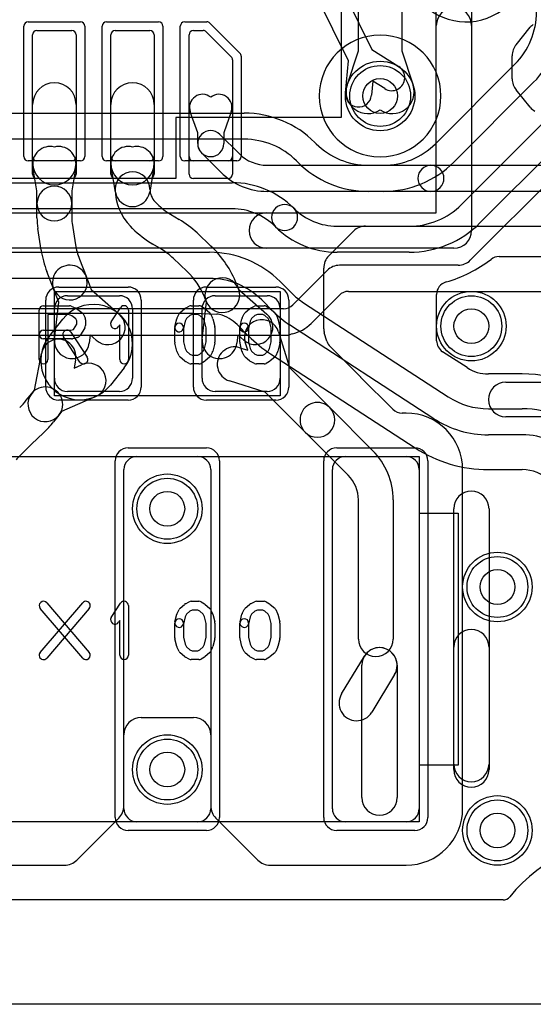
# Model space of a CAD drawing. Extents: x -0.8 to 20.5, y -0.5 to 20.
# Tile 9 of 20: x 11.1 to 14, y 0 to 5.7. Entities that reach past the tile are written whole.
import ezdxf

# ---------------------------------------------------------------- set-up
doc = ezdxf.new("R2010")
doc.units = 0
for name, color, linetype in [('Hole', 1, 'CONTINUOUS'), ('L1', 3, 'CONTINUOUS'), ('L2', 3, 'CONTINUOUS'), ('L3', 3, 'CONTINUOUS'), ('L4', 3, 'CONTINUOUS'), ('MetalMask-A', 176, 'CONTINUOUS'), ('Outline', 7, 'CONTINUOUS'), ('PartsArea-A', 111, 'CONTINUOUS'), ('PartsSilk-A', 221, 'CONTINUOUS'), ('PartsSilk-B', 221, 'CONTINUOUS'), ('Resist-A', 2, 'CONTINUOUS'), ('Resist-B', 2, 'CONTINUOUS'), ('Silk-A', 140, 'CONTINUOUS'), ('Silk-B', 140, 'CONTINUOUS')]:
    doc.layers.add(name, color=color, linetype=linetype)

msp = doc.modelspace()

# ---------------------------------------------------------------- linework, layer by layer
at = {"layer": 'Hole'}
for centre in [(13.125, 5.22375), (13.65, 3.9), (11.9, 2.85), (13.8, 2.4), (11.9, 1.35), (13.8, 1)]:
    msp.add_circle(centre, 0.1, dxfattribs=at)
at = {"layer": 'L1'}
for p, q in [((13, 5.48378), (13, 5.85)), ((13.25, 5.85), (13.25, 5.48378)), ((11.125, 4.775), (11.125, 5.575)), ((11.15, 5.6), (11.35, 5.6)), ((11.375, 5.575), (11.375, 4.775)), ((11.575, 4.775), (11.575, 5.575)), ((11.6, 5.6), (11.8, 5.6)), ((11.825, 5.575), (11.825, 4.775)), ((12.025, 4.775), (12.025, 5.575)), ((12.05, 5.6), (12.1068, 5.6)), ((12.12448, 5.59268), (12.26768, 5.44948)), ((12.93502, 5.28625), (13, 5.48378)), ((13.25, 5.48378), (13.31498, 5.28625)), ((12.275, 5.4318), (12.275, 4.775)), ((11.125, 4.8375), (11.125, 5.175)), ((11.375, 5.175), (11.375, 4.8375)), ((11.575, 4.8375), (11.575, 5.175)), ((11.825, 5.175), (11.825, 4.8375)), ((12.075, 5.01213), (12.03215, 5.13333)), ((12.26785, 5.13333), (12.225, 5.01213)), ((12.075, 4.95), (12.075, 5.01213)), ((12.20303, 5.00303), (12.31465, 4.89142)), ((12.225, 5.01213), (12.225, 4.95)), ((12.20858, 4.78536), (12.09697, 4.89697)), ((11.15, 4.67911), (11.12675, 4.81666)), ((11.37325, 4.81666), (11.35, 4.67911)), ((11.6014, 4.67083), (11.57675, 4.81666)), ((11.82325, 4.81666), (11.7986, 4.67083)), ((12.475, 4.825), (13.4175, 4.825)), ((13.4175, 4.825), (14.33894, 4.825)), ((11.35, 4.75), (11.15, 4.75)), ((11.8, 4.75), (11.6, 4.75)), ((12.25, 4.75), (12.05, 4.75)), ((11.15, 4.6054), (11.15, 4.67911)), ((11.35, 4.67911), (11.35, 4.6054)), ((13.4175, 4.675), (12.475, 4.675)), ((14.33894, 4.675), (13.4175, 4.675)), ((11.15, 4.5233), (11.15, 4.6054)), ((11.35, 4.6054), (11.35, 4.5233)), ((11.82971, 4.61578), (11.84208, 4.6034)), ((11.91926, 4.54316), (11.96877, 4.51349)), ((11.3524, 4.49242), (11.37174, 4.36867)), ((11.70066, 4.46198), (11.68829, 4.47435)), ((13.04141, 4.475), (14.26167, 4.475)), ((11.17413, 4.33779), (11.1548, 4.46154)), ((12.07138, 4.4359), (12.15151, 4.36052)), ((12.82929, 4.30429), (12.9701, 4.4451)), ((11.86594, 4.34195), (11.81643, 4.37162)), ((11.39396, 4.28589), (11.43232, 4.18689)), ((12.01448, 4.21484), (11.93435, 4.29022)), ((11.24584, 4.11463), (11.20748, 4.21363)), ((12.8, 3.88427), (12.8, 4.23358)), ((11.43232, 4.18689), (11.46181, 4.11079)), ((12.29959, 4.14104), (12.30992, 4.11448)), ((11.27533, 4.03853), (11.24584, 4.11463)), ((11.46181, 4.11079), (11.62332, 3.9692)), ((12.30992, 4.11448), (12.31137, 4.11076)), ((12.31137, 4.11076), (12.47307, 3.96941)), ((11.2514, 3.82507), (11.27533, 4.03853)), ((11.325, 4.075), (11.625, 4.075)), ((12.10137, 3.82475), (12.12499, 4.03822)), ((12.12354, 4.04194), (12.1132, 4.06852)), ((12.12499, 4.03822), (12.12354, 4.04194)), ((12.175, 4.075), (12.475, 4.075)), ((11.25, 3.6), (11.25, 4)), ((11.7, 4), (11.7, 3.6)), ((12.1, 3.6), (12.1, 4)), ((12.55, 4), (12.55, 3.6)), ((11.22042, 3.84111), (11.29873, 3.93983)), ((12.53968, 3.86736), (12.60398, 3.66243)), ((12.81865, 3.81335), (12.80344, 3.86182)), ((11.45549, 3.85035), (11.45016, 3.80279)), ((11.49148, 3.8188), (11.45549, 3.85035)), ((12.30541, 3.85033), (12.30015, 3.80275)), ((12.34145, 3.81883), (12.30541, 3.85033)), ((12.36319, 3.76181), (12.34886, 3.80748)), ((11.13529, 3.53268), (11.17571, 3.74362)), ((12.31752, 3.77614), (12.36319, 3.76181)), ((13.01035, 3.60962), (12.83717, 3.78279)), ((11.37213, 3.70598), (11.36312, 3.65898)), ((11.36312, 3.65898), (11.40685, 3.67844)), ((11.65127, 3.66017), (11.57296, 3.56145)), ((12.60398, 3.66243), (12.83473, 3.43168)), ((12.46255, 3.52102), (12.25764, 3.58532)), ((13.19801, 3.42196), (13.01257, 3.60739)), ((11.08852, 3.47373), (11.11953, 3.51282)), ((11.11953, 3.51282), (11.13529, 3.53268)), ((11.625, 3.525), (11.325, 3.525)), ((12.475, 3.525), (12.175, 3.525)), ((12.69331, 3.29026), (12.46255, 3.52102)), ((11.48819, 3.49572), (11.29196, 3.40838)), ((11.29196, 3.40838), (11.27621, 3.38852)), ((12.83473, 3.43168), (13.08284, 3.18358)), ((13.275, 3.4), (13.25102, 3.4)), ((11.27621, 3.38852), (11.24522, 3.34945)), ((11.18796, 3.2869), (11.11785, 3.22043)), ((12.94142, 3.04215), (12.69331, 3.29026)), ((11.1112, 3.21399), (11.05072, 3.15391)), ((11.725, 3.15), (12.075, 3.15)), ((12.925, 3.15), (13.275, 3.15)), ((11.65, 1.125), (11.65, 3.075)), ((12.15, 3.075), (12.15, 1.125)), ((12.85, 1.125), (12.85, 3.075)), ((13.35, 3.075), (13.35, 1.125)), ((13.6, 1.125), (13.6, 3.075)), ((13, 2.1), (13, 2.90073)), ((13.2, 2.90073), (13.2, 2.1)), ((11.75, 1.65), (12.05, 1.65)), ((11.65, 1.14142), (11.65, 1.55)), ((12.15, 1.55), (12.15, 1.14142)), ((11.37929, 0.82929), (11.62071, 1.07071)), ((12.075, 1.05), (11.725, 1.05)), ((12.17929, 1.07071), (12.42071, 0.82929)), ((13.275, 1.05), (12.925, 1.05)), ((10.525, 0.8), (11.30858, 0.8)), ((12.49142, 0.8), (13.275, 0.8)), ((13.83246, 0.6), (1, 0.6))]:
    msp.add_line(p, q, dxfattribs=at)
for centre in [(13.125, 5.22375), (13.65, 3.9), (11.9, 2.85), (13.8, 2.4), (11.9, 1.35), (13.8, 1)]:
    msp.add_circle(centre, 0.2, dxfattribs=at)
for centre, radius, start, end in [((11.15, 5.575), 0.025, 90, 180), ((11.35, 5.575), 0.025, 0, 90), ((11.6, 5.575), 0.025, 90, 180), ((11.8, 5.575), 0.025, 0, 90), ((12.05, 5.575), 0.025, 90, 180), ((12.1068, 5.575), 0.025, 45, 90), ((12.25, 5.4318), 0.025, 0, 45), ((11.25, 5.175), 0.125, 0, 180), ((11.7, 5.175), 0.125, 0, 180), ((13.05376, 5.24719), 0.125, 161.79117, -55.25469), ((13.19624, 5.24719), 0.125, -124.74531, 18.20924), ((12.10286, 5.15833), 0.075, 51.05623, -160.5285), ((12.19714, 5.15833), 0.075, -19.47139, 128.94377), ((12.15, 4.95), 0.075, 45, -135), ((11.22535, 4.83333), 0.1, 75.7289, -170.40584), ((11.27465, 4.83333), 0.1, -9.59608, 104.2711), ((11.67535, 4.83333), 0.1, 75.7289, -170.40584), ((11.72465, 4.83333), 0.1, -9.59608, 104.2711), ((12.15, 4.95), 0.075, 180, 0), ((12.475, 5.05177), 0.22677, -135, -90), ((11.25, 4.8375), 0.125, 180, 0), ((11.7, 4.8375), 0.125, 180, 0), ((13.4175, 4.75), 0.075, 90, -90), ((13.4175, 4.75), 0.075, -90, 90), ((11.15, 4.775), 0.025, 180, -90), ((11.35, 4.775), 0.025, -90, 0), ((11.6, 4.775), 0.025, 180, -90), ((11.7, 4.6875), 0.1, 0, 180), ((11.8, 4.775), 0.025, -90, 0), ((12.05, 4.775), 0.025, 180, -90), ((12.475, 5.05177), 0.37677, -135.00107, -90), ((12.25, 4.775), 0.025, -90, 0), ((11.25, 4.6054), 0.1, 0, 180), ((11.90143, 4.6875), 0.30143, 180, -134.99866), ((11.7, 4.6875), 0.1, -170.40392, -9.59608), ((11.90143, 4.6875), 0.10143, 180, -135), ((11.25, 4.6054), 0.1, 180, 0), ((12.12492, 4.88624), 0.4, -135, -120.94066), ((11.55, 4.5233), 0.4, 180, -171.11793), ((11.55, 4.5233), 0.2, 180, -171.11793), ((11.66028, 3.99887), 0.6, 46.75117, 59.05983), ((13.04141, 4.37499), 0.10001, 90, 133.97914), ((12.12492, 4.88624), 0.6, -135, -120.94066), ((13.02402, 4.39301), 0.07497, 133.97861, 135.98897), ((11.76694, 4.43042), 0.4, -171.11924, -158.81862), ((11.74042, 3.92348), 0.6, 21.25985, 46.7521), ((11.76694, 4.43042), 0.6, -171.11902, -158.81872), ((11.66028, 3.99887), 0.4, 46.75049, 59.05933), ((12.9, 4.23358), 0.1, 135, 180), ((11.33908, 4.15076), 0.1, 21.18108, -158.81858), ((11.74042, 3.92348), 0.4, 21.25985, 46.75252), ((11.33908, 4.15076), 0.1, -158.81892, 21.18009), ((12.21673, 4.07821), 0.1, 21.26623, -158.73568), ((12.21673, 4.07821), 0.1, -158.73377, 21.26403), ((11.325, 4), 0.075, 90, 180), ((11.475, 3.8), 0.225, -38.42397, 141.57666), ((11.625, 4), 0.075, 0, 90), ((12.175, 4), 0.075, 90, 180), ((12.475, 4), 0.075, 0, 90), ((11.5574, 3.894), 0.1, -131.23767, 48.76092), ((12.40726, 3.89412), 0.1, -131.15628, 48.84245), ((12.44427, 3.83742), 0.1, 17.42204, -162.57885), ((12.87497, 3.88427), 0.07497, 180, -162.57531), ((11.39669, 3.70128), 0.225, 141.57603, -38.42334), ((11.27392, 3.7248), 0.1, -10.84809, 169.15209), ((11.35078, 3.81393), 0.1, 173.60413, -6.39598), ((12.20076, 3.81375), 0.1, 173.68448, -6.31402), ((12.89018, 3.8358), 0.07497, -162.57531, -135), ((12.28758, 3.68073), 0.1, 72.57796, -107.42115), ((11.44752, 3.58708), 0.1, -66.00319, 113.99458), ((11.325, 3.6), 0.075, 180, -90), ((11.625, 3.6), 0.075, -90, 0), ((12.175, 3.6), 0.075, 180, -90), ((12.475, 3.6), 0.075, -90, 0), ((13.06336, 3.66263), 0.07497, -135, -134.44878), ((12.76269, 3.36228), 0.35002, 44.54511, 44.8449), ((13.06558, 3.6604), 0.07497, -135.45395, -135), ((11.19787, 3.45067), 0.1, 141.57374, -38.42652), ((11.19787, 3.45067), 0.1, -38.42626, 141.57698), ((10.77514, 3.72231), 0.4, -46.52555, -38.42224), ((12.76402, 3.36097), 0.1, 45, -134.99884), ((12.76402, 3.36097), 0.1, -135, 44.99935), ((13.25102, 3.47497), 0.07497, -135, -90), ((13.275, 3.075), 0.325, 0, 90), ((10.77514, 3.72231), 0.6, -46.52554, -38.42143), ((11.39306, 2.93016), 0.4, 133.47404, 134.80047), ((12.8, 2.90073), 0.4, 0, 45.00135), ((11.33252, 2.87003), 0.4, 134.78932, 139.17265), ((11.725, 3.075), 0.075, 90, 180), ((12.075, 3.075), 0.075, 0, 90), ((12.925, 3.075), 0.075, 90, 180), ((13.275, 3.075), 0.075, 0, 90), ((12.8, 2.90073), 0.2, 0, 45), ((13.1, 2.1), 0.1, 180, 0), ((11.75, 1.55), 0.1, 90, 180), ((12.05, 1.55), 0.1, 0, 90), ((11.55, 1.14142), 0.1, -45, 0), ((12.25, 1.14142), 0.1, 180, -135), ((11.725, 1.125), 0.075, 180, -90), ((12.075, 1.125), 0.075, -90, 0), ((12.925, 1.125), 0.075, 180, -90), ((13.275, 1.125), 0.325, -90, 0), ((13.275, 1.125), 0.075, -90, 0), ((14.625, 0), 0.975, 39.35668, 140.64332), ((11.30858, 0.9), 0.1, -90, -45), ((12.49142, 0.9), 0.1, -135, -90), ((13.83246, 0.65), 0.05, -90, -39.35955)]:
    msp.add_arc(centre, radius, start, end, dxfattribs=at)
at = {"layer": 'L2'}
msp.add_line((13.83246, 0.6), (1, 0.6), dxfattribs=at)
for centre in [(13.65, 3.9), (11.9, 2.85), (13.8, 2.4), (11.9, 1.35), (13.8, 1)]:
    msp.add_circle(centre, 0.2, dxfattribs=at)
for centre, radius, start, end in [((13.61999, 5.99999), 0.35004, 144.25796, 44.1458), ((13.125, 5.22375), 0.35004, 90, -90), ((13.125, 5.22375), 0.35004, -90, 90), ((14.625, 0), 0.975, 39.35668, 140.64332), ((13.83246, 0.65), 0.05, -90, -39.35955)]:
    msp.add_arc(centre, radius, start, end, dxfattribs=at)
at = {"layer": 'L3'}
for p, q in [((14.30375, 4.93917), (13.64387, 4.27929)), ((13.57316, 4.25), (12.89142, 4.25)), ((12.82071, 4.22071), (12.62196, 4.02196)), ((12.72806, 3.91586), (12.8902, 4.078)), ((12.94321, 4.09996), (14.40154, 4.09996)), ((12.56895, 4), (10.72508, 4)), ((10.42411, 3.84882), (12.6, 3.84882)), ((13.83246, 0.6), (1, 0.6))]:
    msp.add_line(p, q, dxfattribs=at)
for centre in [(13.65, 3.9), (11.9, 2.85), (13.8, 2.4), (11.9, 1.35), (13.8, 1)]:
    msp.add_circle(centre, 0.2, dxfattribs=at)
for centre, radius, start, end in [((13.61999, 5.99999), 0.35004, 144.25796, 44.1458), ((13.125, 5.22375), 0.35004, 90, -90), ((13.125, 5.22375), 0.35004, -90, 90), ((12.89142, 4.15), 0.1, 90, 135), ((13.57316, 4.35), 0.1, -90, -45), ((12.94321, 4.02499), 0.07497, 90, 135), ((12.56895, 4.07497), 0.07497, -90, -45), ((12.56896, 4.07497), 0.22501, -77.39358, -45.0018), ((12.63443, 3.78222), 0.07497, 102.60507, 117.33747), ((14.625, 0), 0.975, 39.35668, 140.64332), ((13.83246, 0.65), 0.05, -90, -39.35955)]:
    msp.add_arc(centre, radius, start, end, dxfattribs=at)
at = {"layer": 'L4'}
for p, q in [((12.7775, 6.10048), (13.07711, 5.49112)), ((12.9425, 5.42496), (12.6429, 6.0343)), ((13.07711, 5.49112), (13.23224, 5.39256)), ((12.92583, 5.24189), (12.9425, 5.42496)), ((13.44341, 4.94948), (13.90052, 5.40658)), ((13.08264, 5.3099), (13.07521, 5.22829)), ((13.1518, 5.26596), (13.08264, 5.3099)), ((14.00659, 5.30051), (13.54948, 4.84342)), ((13.59342, 4.59948), (14.25052, 5.25659)), ((9.1042, 5.125), (12.34289, 5.125)), ((14.35658, 5.15052), (13.69949, 4.49341)), ((12.34289, 4.975), (9.1042, 4.975)), ((12.74948, 4.95658), (12.75658, 4.94948)), ((12.65051, 4.84341), (12.64341, 4.85052)), ((13.05711, 4.825), (13.14289, 4.825)), ((9.68207, 4.725), (12.27323, 4.725)), ((13.14289, 4.675), (13.05711, 4.675)), ((12.27323, 4.575), (9.68207, 4.575)), ((12.87677, 4.475), (13.29289, 4.475)), ((10.25711, 4.325), (12.14289, 4.325)), ((13.29289, 4.325), (12.87677, 4.325)), ((13.80949, 4.3), (14.60856, 4.29999)), ((12.14289, 4.175), (10.25711, 4.175)), ((12.54948, 4.15658), (12.61594, 4.09012)), ((13.45, 3.81618), (13.45, 4.08232)), ((12.50987, 3.98405), (12.44341, 4.05052)), ((12.68484, 4.0343), (13.5166, 3.49366)), ((10.2571, 3.975), (12.04868, 3.975)), ((12.05156, 3.97494), (12.18461, 3.96982)), ((12.302, 3.90909), (12.36802, 3.84306)), ((13.43485, 3.36789), (12.60309, 3.90853)), ((12.4941, 3.74084), (13.32586, 3.2002)), ((13.6256, 3.66135), (13.48411, 3.75332)), ((13.94289, 3.625), (13.74822, 3.625)), ((13.74822, 3.425), (13.94289, 3.425)), ((13.94289, 3.275), (13.74822, 3.275)), ((13.74822, 3.075), (13.94289, 3.075)), ((13.83249, 0.60004), (1.00004, 0.60004))]:
    msp.add_line(p, q, dxfattribs=at)
for centre in [(13.125, 5.22375), (13.65, 3.9), (11.9, 2.85), (13.8, 2.4), (11.9, 1.35), (13.8, 1)]:
    msp.add_circle(centre, 0.2, dxfattribs=at)
for centre, radius, start, end in [((13.6, 5.7071), 0.425, -45, 0.00135), ((13.6, 5.7071), 0.575, -45, 0.001), ((13.19202, 5.32926), 0.075, -122.43135, 57.57128), ((13.00052, 5.23509), 0.075, 174.79796, -5.20329), ((12.34289, 4.55), 0.575, 44.99929, 90), ((12.34289, 4.55), 0.425, 45, 90), ((13.0571, 5.25), 0.425, -135, -89.99865), ((13.14289, 5.25), 0.425, -90, -45), ((13.0571, 5.25), 0.575, -135, -89.999), ((13.14289, 5.25), 0.575, -90, -44.99929), ((12.27324, 4.22324), 0.50176, 45, 90.00114), ((12.575, 4.525), 0.075, 45, -135.00095), ((13.2929, 4.9), 0.425, -90.00135, -45), ((12.27324, 4.22324), 0.35176, 45, 90.00163), ((12.57501, 4.52501), 0.075, -135, 45), ((12.87677, 4.82676), 0.35176, -135.00115, -90), ((13.2929, 4.9), 0.575, -90.001, -45), ((12.87677, 4.82676), 0.50176, -135.00081, -90), ((12.14289, 3.75), 0.575, 44.99929, 90), ((13.29291, 4.90001), 0.77501, -74.15626, -52.64556), ((13.80949, 4.22503), 0.07497, 90, 128.18598), ((12.14289, 3.75), 0.425, 45, 90), ((13.52497, 4.08232), 0.07497, 105.84566, 180), ((12.91646, 4.39064), 0.425, -135, -123.02375), ((12.04868, 3.90003), 0.07497, 87.79828, 90), ((12.18173, 3.89491), 0.07497, 75.0036, 87.79828), ((12.14289, 3.75), 0.225, 44.9964, 74.99838), ((12.91646, 4.39064), 0.575, -135, -123.02374), ((12.31544, 3.78962), 0.07497, 45, 45.46475), ((12.91646, 4.39064), 0.775, -135, -123.02325), ((13.52497, 3.81618), 0.07497, 180, -123.02451), ((13.74822, 3.85), 0.225, -123.02333, -90), ((13.94289, 2.85), 0.775, 44.99895, 90), ((13.74822, 3.85), 0.425, -123.02358, -90), ((13.94289, 2.85), 0.575, 44.99929, 90), ((13.74822, 3.85), 0.575, -123.02374, -90), ((13.94289, 2.85), 0.425, 45, 90), ((13.74822, 3.85), 0.775, -123.02325, -90), ((13.94289, 2.85), 0.225, 45, 90), ((14.625, 0), 0.975, 39.35961, 140.64039), ((13.83249, 0.65004), 0.05, -90, -39.35955)]:
    msp.add_arc(centre, radius, start, end, dxfattribs=at)
at = {"layer": 'MetalMask-A'}
for p, q in [((11.125, 4.875), (11.125, 5.575)), ((11.15, 5.6), (11.35, 5.6)), ((11.375, 5.575), (11.375, 4.875)), ((11.575, 4.875), (11.575, 5.575)), ((11.6, 5.6), (11.8, 5.6)), ((11.825, 5.575), (11.825, 4.875)), ((12.025, 4.875), (12.025, 5.575)), ((12.05, 5.6), (12.1068, 5.6)), ((12.12448, 5.59268), (12.26768, 5.44948)), ((12.275, 5.4318), (12.275, 4.875)), ((11.35, 4.85), (11.15, 4.85)), ((11.8, 4.85), (11.6, 4.85)), ((12.25, 4.85), (12.05, 4.85)), ((11.325, 4.075), (11.625, 4.075)), ((12.175, 4.075), (12.475, 4.075)), ((11.25, 3.6), (11.25, 4)), ((11.7, 4), (11.7, 3.6)), ((12.1, 3.6), (12.1, 4)), ((12.55, 4), (12.55, 3.6)), ((11.625, 3.525), (11.325, 3.525)), ((12.475, 3.525), (12.175, 3.525)), ((11.725, 3.15), (12.075, 3.15)), ((12.925, 3.15), (13.275, 3.15)), ((11.65, 1.125), (11.65, 3.075)), ((12.15, 3.075), (12.15, 1.125)), ((12.85, 1.125), (12.85, 3.075)), ((13.35, 3.075), (13.35, 1.125)), ((12.075, 1.05), (11.725, 1.05)), ((13.275, 1.05), (12.925, 1.05))]:
    msp.add_line(p, q, dxfattribs=at)
for centre, radius, start, end in [((11.15, 5.575), 0.025, 90, 180), ((11.35, 5.575), 0.025, 0, 90), ((11.6, 5.575), 0.025, 90, 180), ((11.8, 5.575), 0.025, 0, 90), ((12.05, 5.575), 0.025, 90, 180), ((12.1068, 5.575), 0.025, 45, 90), ((12.25, 5.4318), 0.025, 0, 45), ((11.15, 4.875), 0.025, 180, -90), ((11.35, 4.875), 0.025, -90, 0), ((11.6, 4.875), 0.025, 180, -90), ((11.8, 4.875), 0.025, -90, 0), ((12.05, 4.875), 0.025, 180, -90), ((12.25, 4.875), 0.025, -90, 0), ((11.325, 4), 0.075, 90, 180), ((11.625, 4), 0.075, 0, 90), ((12.175, 4), 0.075, 90, 180), ((12.475, 4), 0.075, 0, 90), ((11.325, 3.6), 0.075, 180, -90), ((11.625, 3.6), 0.075, -90, 0), ((12.175, 3.6), 0.075, 180, -90), ((12.475, 3.6), 0.075, -90, 0), ((11.725, 3.075), 0.075, 90, 180), ((12.075, 3.075), 0.075, 0, 90), ((12.925, 3.075), 0.075, 90, 180), ((13.275, 3.075), 0.075, 0, 90), ((11.725, 1.125), 0.075, 180, -90), ((12.075, 1.125), 0.075, -90, 0), ((12.925, 1.125), 0.075, 180, -90), ((13.275, 1.125), 0.075, -90, 0)]:
    msp.add_arc(centre, radius, start, end, dxfattribs=at)
at = {"layer": 'Outline'}
msp.add_line((14.25, 0), (1, 0), dxfattribs=at)
at = {"layer": 'PartsArea-A'}
for p, q in [((12.9, 6.05), (12.9, 5.1)), ((12.9, 5.1), (11.95, 5.1)), ((11.95, 5.1), (11.95, 4.75)), ((11.95, 4.75), (9.65, 4.75)), ((11.25, 4.1), (12.55, 4.1)), ((11.25, 3.5), (11.25, 4.1)), ((12.55, 4.1), (12.55, 3.5)), ((12.55, 3.5), (11.25, 3.5)), ((10.45, 3.15), (13.35, 3.15)), ((13.35, 3.15), (13.35, 2.825)), ((13.35, 2.825), (13.575, 2.825)), ((13.575, 2.825), (13.575, 1.375)), ((13.575, 1.375), (13.35, 1.375)), ((13.35, 1.375), (13.35, 1.05)), ((13.35, 1.05), (10.45, 1.05))]:
    msp.add_line(p, q, dxfattribs=at)
at = {"layer": 'PartsSilk-A'}
for p, q in [((13.6516, 9.95), (13.6516, 4.45)), ((13.4484, 4.5516), (13.4484, 9.8484)), ((8.1516, 4.5516), (13.4484, 4.5516)), ((13.55, 4.3484), (8.05, 4.3484)), ((11.1625, 3.70741), (11.1625, 3.99259)), ((11.1875, 4.01759), (11.3375, 4.01759)), ((11.3322, 3.96759), (11.2125, 3.96759)), ((11.2125, 3.96759), (11.2125, 3.70741)), ((11.34993, 3.95971), (11.3322, 3.96759)), ((11.34765, 4.01544), (11.37265, 4.00433)), ((11.3772, 4.0017), (11.40776, 3.97948)), ((11.41542, 3.97044), (11.42653, 3.94822)), ((11.57763, 3.9247), (11.63041, 4.00618)), ((11.67639, 3.99259), (11.67639, 3.70741)), ((11.95681, 3.94822), (11.96792, 3.97044)), ((11.97367, 3.97795), (11.99867, 4.00017)), ((12.0041, 4.00384), (12.02632, 4.01495)), ((12.0434, 3.96759), (12.02942, 3.9606)), ((12.0375, 4.01759), (12.08194, 4.01759)), ((12.0753, 3.96759), (12.0434, 3.96759)), ((12.08673, 3.96106), (12.0753, 3.96759)), ((12.09434, 4.0143), (12.11379, 4.00319)), ((12.118, 4.00017), (12.143, 3.97795)), ((12.14875, 3.97044), (12.15986, 3.94822)), ((12.33181, 3.94822), (12.34292, 3.97044)), ((12.34867, 3.97795), (12.37367, 4.00017)), ((12.3791, 4.00384), (12.40132, 4.01495)), ((12.4184, 3.96759), (12.40442, 3.9606)), ((12.4125, 4.01759), (12.45694, 4.01759)), ((12.4503, 3.96759), (12.4184, 3.96759)), ((12.46173, 3.96106), (12.4503, 3.96759)), ((12.46934, 4.0143), (12.48879, 4.00319)), ((12.493, 4.00017), (12.518, 3.97795)), ((12.52375, 3.97044), (12.53486, 3.94822)), ((11.37343, 3.94263), (11.34993, 3.95971)), ((11.36042, 3.88087), (11.37917, 3.91087)), ((11.37917, 3.93114), (11.37343, 3.94263)), ((11.37917, 3.91087), (11.37917, 3.93114)), ((11.42917, 3.93704), (11.42917, 3.9037)), ((11.62639, 3.90801), (11.61959, 3.89752)), ((11.62639, 3.70741), (11.62639, 3.90801)), ((11.94381, 3.89865), (11.95492, 3.9431)), ((12.00276, 3.92831), (11.99231, 3.88653)), ((12.01049, 3.94377), (12.00276, 3.92831)), ((12.02942, 3.9606), (12.01049, 3.94377)), ((12.10618, 3.94377), (12.08673, 3.96106)), ((12.11391, 3.92831), (12.10618, 3.94377)), ((12.12361, 3.88951), (12.11391, 3.92831)), ((12.16175, 3.9431), (12.17286, 3.89865)), ((12.31881, 3.89865), (12.32992, 3.9431)), ((12.37776, 3.92831), (12.36731, 3.88653)), ((12.38549, 3.94377), (12.37776, 3.92831)), ((12.40442, 3.9606), (12.38549, 3.94377)), ((12.48118, 3.94377), (12.46173, 3.96106)), ((12.48891, 3.92831), (12.48118, 3.94377)), ((12.49861, 3.88951), (12.48891, 3.92831)), ((12.53675, 3.9431), (12.54786, 3.89865)), ((11.1875, 3.87685), (11.34533, 3.87685)), ((11.34453, 3.86553), (11.43898, 3.72109)), ((11.34533, 3.87685), (11.36042, 3.88087)), ((11.42537, 3.89045), (11.39759, 3.84601)), ((11.94306, 3.80741), (11.94306, 3.89259)), ((11.99306, 3.89259), (11.99306, 3.81049)), ((12.12361, 3.81049), (12.12361, 3.88951)), ((12.17361, 3.89259), (12.17361, 3.80741)), ((12.31806, 3.80741), (12.31806, 3.89259)), ((12.36806, 3.89259), (12.36806, 3.81049)), ((12.49861, 3.81049), (12.49861, 3.88951)), ((12.54861, 3.89259), (12.54861, 3.80741)), ((11.34861, 3.82685), (11.1875, 3.82685)), ((11.39714, 3.69373), (11.30269, 3.83817)), ((11.38283, 3.8351), (11.35505, 3.82769)), ((11.95492, 3.7569), (11.94381, 3.80135)), ((11.99306, 3.81049), (12.00276, 3.77169)), ((12.11391, 3.77169), (12.12361, 3.81049)), ((12.17286, 3.80135), (12.16175, 3.7569)), ((12.32992, 3.7569), (12.31881, 3.80135)), ((12.36806, 3.81049), (12.37776, 3.77169)), ((12.48891, 3.77169), (12.49861, 3.81049)), ((12.54786, 3.80135), (12.53675, 3.7569)), ((11.96792, 3.72956), (11.95681, 3.75178)), ((12.00276, 3.77169), (12.01049, 3.75623)), ((12.01049, 3.75623), (12.02942, 3.7394)), ((12.02942, 3.7394), (12.0434, 3.73241)), ((12.0753, 3.73241), (12.08673, 3.73894)), ((12.08673, 3.73894), (12.10618, 3.75623)), ((12.10618, 3.75623), (12.11391, 3.77169)), ((12.15986, 3.75178), (12.14875, 3.72956)), ((12.34292, 3.72956), (12.33181, 3.75178)), ((12.37776, 3.77169), (12.38549, 3.75623)), ((12.38549, 3.75623), (12.40442, 3.7394)), ((12.40442, 3.7394), (12.4184, 3.73241)), ((12.4503, 3.73241), (12.46173, 3.73894)), ((12.46173, 3.73894), (12.48118, 3.75623)), ((12.48118, 3.75623), (12.48891, 3.77169)), ((12.53486, 3.75178), (12.52375, 3.72956)), ((11.99867, 3.69983), (11.97367, 3.72205)), ((12.02632, 3.68505), (12.0041, 3.69616)), ((12.08194, 3.68241), (12.0375, 3.68241)), ((12.0434, 3.73241), (12.0753, 3.73241)), ((12.11379, 3.69681), (12.09434, 3.6857)), ((12.143, 3.72205), (12.118, 3.69983)), ((12.37367, 3.69983), (12.34867, 3.72205)), ((12.40132, 3.68505), (12.3791, 3.69616)), ((12.45694, 3.68241), (12.4125, 3.68241)), ((12.4184, 3.73241), (12.4503, 3.73241)), ((12.48879, 3.69681), (12.46934, 3.6857)), ((12.518, 3.72205), (12.493, 3.69983)), ((13.5484, 1.35), (13.5484, 2.85)), ((13.7516, 2.85), (13.7516, 1.35)), ((11.16852, 2.02368), (11.41296, 2.30886)), ((11.41296, 1.99114), (11.16852, 2.27632)), ((11.20648, 2.30886), (11.45092, 2.02368)), ((11.45092, 2.27632), (11.20648, 1.99114)), ((11.57763, 2.2247), (11.63041, 2.30618)), ((11.67639, 2.29259), (11.67639, 2.00741)), ((11.95681, 2.24822), (11.96792, 2.27044)), ((11.97367, 2.27795), (11.99867, 2.30017)), ((12.0041, 2.30384), (12.02632, 2.31495)), ((12.0434, 2.26759), (12.02942, 2.2606)), ((12.0375, 2.31759), (12.08194, 2.31759)), ((12.0753, 2.26759), (12.0434, 2.26759)), ((12.08673, 2.26106), (12.0753, 2.26759)), ((12.09434, 2.3143), (12.11379, 2.30319)), ((12.118, 2.30017), (12.143, 2.27795)), ((12.14875, 2.27044), (12.15986, 2.24822)), ((12.33181, 2.24822), (12.34292, 2.27044)), ((12.34867, 2.27795), (12.37367, 2.30017)), ((12.3791, 2.30384), (12.40132, 2.31495)), ((12.4184, 2.26759), (12.40442, 2.2606)), ((12.4125, 2.31759), (12.45694, 2.31759)), ((12.4503, 2.26759), (12.4184, 2.26759)), ((12.46173, 2.26106), (12.4503, 2.26759)), ((12.46934, 2.3143), (12.48879, 2.30319)), ((12.493, 2.30017), (12.518, 2.27795)), ((12.52375, 2.27044), (12.53486, 2.24822)), ((11.94381, 2.19865), (11.95492, 2.2431)), ((12.00276, 2.22831), (11.99231, 2.18653)), ((12.01049, 2.24377), (12.00276, 2.22831)), ((12.02942, 2.2606), (12.01049, 2.24377)), ((12.10618, 2.24377), (12.08673, 2.26106)), ((12.11391, 2.22831), (12.10618, 2.24377)), ((12.12361, 2.18951), (12.11391, 2.22831)), ((12.16175, 2.2431), (12.17286, 2.19865)), ((12.31881, 2.19865), (12.32992, 2.2431)), ((12.37776, 2.22831), (12.36731, 2.18653)), ((12.38549, 2.24377), (12.37776, 2.22831)), ((12.40442, 2.2606), (12.38549, 2.24377)), ((12.48118, 2.24377), (12.46173, 2.26106)), ((12.48891, 2.22831), (12.48118, 2.24377)), ((12.49861, 2.18951), (12.48891, 2.22831)), ((12.53675, 2.2431), (12.54786, 2.19865)), ((11.62639, 2.20801), (11.61959, 2.19752)), ((11.62639, 2.00741), (11.62639, 2.20801)), ((11.94306, 2.10741), (11.94306, 2.19259)), ((11.99306, 2.19259), (11.99306, 2.11049)), ((12.12361, 2.11049), (12.12361, 2.18951)), ((12.17361, 2.19259), (12.17361, 2.10741)), ((12.31806, 2.10741), (12.31806, 2.19259)), ((12.36806, 2.19259), (12.36806, 2.11049)), ((12.49861, 2.11049), (12.49861, 2.18951)), ((12.54861, 2.19259), (12.54861, 2.10741)), ((11.95492, 2.0569), (11.94381, 2.10135)), ((11.99306, 2.11049), (12.00276, 2.07169)), ((12.11391, 2.07169), (12.12361, 2.11049)), ((12.17286, 2.10135), (12.16175, 2.0569)), ((12.32992, 2.0569), (12.31881, 2.10135)), ((12.36806, 2.11049), (12.37776, 2.07169)), ((12.48891, 2.07169), (12.49861, 2.11049)), ((12.54786, 2.10135), (12.53675, 2.0569)), ((11.96792, 2.02956), (11.95681, 2.05178)), ((12.00276, 2.07169), (12.01049, 2.05623)), ((12.01049, 2.05623), (12.02942, 2.0394)), ((12.02942, 2.0394), (12.0434, 2.03241)), ((12.0753, 2.03241), (12.08673, 2.03894)), ((12.08673, 2.03894), (12.10618, 2.05623)), ((12.10618, 2.05623), (12.11391, 2.07169)), ((12.15986, 2.05178), (12.14875, 2.02956)), ((12.34292, 2.02956), (12.33181, 2.05178)), ((12.37776, 2.07169), (12.38549, 2.05623)), ((12.38549, 2.05623), (12.40442, 2.0394)), ((12.40442, 2.0394), (12.4184, 2.03241)), ((12.4503, 2.03241), (12.46173, 2.03894)), ((12.46173, 2.03894), (12.48118, 2.05623)), ((12.48118, 2.05623), (12.48891, 2.07169)), ((12.53486, 2.05178), (12.52375, 2.02956)), ((11.99867, 1.99983), (11.97367, 2.02205)), ((12.02632, 1.98505), (12.0041, 1.99616)), ((12.08194, 1.98241), (12.0375, 1.98241)), ((12.0434, 2.03241), (12.0753, 2.03241)), ((12.11379, 1.99681), (12.09434, 1.9857)), ((12.143, 2.02205), (12.118, 1.99983)), ((12.37367, 1.99983), (12.34867, 2.02205)), ((12.40132, 1.98505), (12.3791, 1.99616)), ((12.45694, 1.98241), (12.4125, 1.98241)), ((12.4184, 2.03241), (12.4503, 2.03241)), ((12.48879, 1.99681), (12.46934, 1.9857)), ((12.518, 2.02205), (12.493, 1.99983)), ((12.90298, 1.78487), (13.03439, 2.00222)), ((13.01973, 1.18892), (13.01973, 1.94965)), ((13.22293, 1.94965), (13.22293, 1.18892)), ((13.20827, 1.89708), (13.07686, 1.67973))]:
    msp.add_line(p, q, dxfattribs=at)
for centre, radius, start, end in [((13.55, 4.45), 0.1016, -90, 0), ((11.1875, 3.99259), 0.025, 90, 180), ((11.3375, 3.99259), 0.025, 66.04914, 90), ((11.3625, 3.98148), 0.025, 53.98274, 66.03964), ((11.39306, 3.95926), 0.025, 26.56505, 53.97932), ((11.65139, 3.99259), 0.025, 0, 147.06619), ((11.99028, 3.95926), 0.025, 131.62783, 153.43495), ((12.01528, 3.98148), 0.025, 116.56505, 131.62783), ((12.0375, 3.99259), 0.025, 90, 116.56505), ((12.08194, 3.99259), 0.025, 60.26649, 90), ((12.10139, 3.98148), 0.025, 48.37217, 60.26649), ((12.12639, 3.95926), 0.025, 26.56505, 48.37217), ((12.36528, 3.95926), 0.025, 131.62783, 153.43495), ((12.39028, 3.98148), 0.025, 116.56505, 131.62783), ((12.4125, 3.99259), 0.025, 90, 116.56505), ((12.45694, 3.99259), 0.025, 60.26649, 90), ((12.47639, 3.98148), 0.025, 48.37217, 60.26649), ((12.50139, 3.95926), 0.025, 26.56505, 48.37217), ((11.40417, 3.93704), 0.025, 0, 26.56505), ((11.59861, 3.91111), 0.025, 147.06646, -32.93381), ((11.96806, 3.89259), 0.025, 0, 180), ((11.97917, 3.93704), 0.025, 153.43495, 165.96932), ((12.1375, 3.93704), 0.025, 14.03068, 26.56505), ((12.34306, 3.89259), 0.025, 0, 180), ((12.35417, 3.93704), 0.025, 153.43495, 165.96932), ((12.5125, 3.93704), 0.025, 14.03068, 26.56505), ((11.1875, 3.85185), 0.025, 90, -90), ((11.32361, 3.85185), 0.025, 33.18146, -146.81914), ((11.40417, 3.9037), 0.025, -32.00538, 0), ((11.96806, 3.89259), 0.025, 165.96932, -14.03321), ((12.14861, 3.89259), 0.025, 0, 14.03068), ((12.34306, 3.89259), 0.025, 165.96932, -14.03321), ((12.52361, 3.89259), 0.025, 0, 14.03068), ((11.34861, 3.85185), 0.025, -90, -75.06473), ((11.37639, 3.85926), 0.025, -75.07449, -32.01002), ((11.96806, 3.80741), 0.025, 180, -165.96932), ((12.14861, 3.80741), 0.025, -14.03068, 0), ((12.34306, 3.80741), 0.025, 180, -165.96932), ((12.52361, 3.80741), 0.025, -14.03068, 0), ((11.97917, 3.76296), 0.025, -165.96932, -153.43495), ((12.1375, 3.76296), 0.025, -26.56505, -14.03068), ((12.35417, 3.76296), 0.025, -165.96932, -153.43495), ((12.5125, 3.76296), 0.025, -26.56505, -14.03068), ((11.1875, 3.70741), 0.025, 180, 0), ((11.41806, 3.70741), 0.025, -146.81854, 33.18086), ((11.65139, 3.70741), 0.025, 180, 0), ((11.99028, 3.74074), 0.025, -153.43495, -131.62783), ((12.01528, 3.71852), 0.025, -131.62783, -116.56505), ((12.0375, 3.70741), 0.025, -116.56505, -90), ((12.08194, 3.70741), 0.025, -90, -60.26649), ((12.10139, 3.71852), 0.025, -60.26649, -48.37217), ((12.12639, 3.74074), 0.025, -48.37217, -26.56505), ((12.36528, 3.74074), 0.025, -153.43495, -131.62783), ((12.39028, 3.71852), 0.025, -131.62783, -116.56505), ((12.4125, 3.70741), 0.025, -116.56505, -90), ((12.45694, 3.70741), 0.025, -90, -60.26649), ((12.47639, 3.71852), 0.025, -60.26649, -48.37217), ((12.50139, 3.74074), 0.025, -48.37217, -26.56505), ((13.65, 2.85), 0.1016, 0, 180), ((11.1875, 2.29259), 0.025, 40.60378, -139.39871), ((11.43194, 2.29259), 0.025, -40.60378, 139.39871), ((11.65139, 2.29259), 0.025, 0, 147.06619), ((11.99028, 2.25926), 0.025, 131.62783, 153.43495), ((12.01528, 2.28148), 0.025, 116.56505, 131.62783), ((12.0375, 2.29259), 0.025, 90, 116.56505), ((12.08194, 2.29259), 0.025, 60.26649, 90), ((12.10139, 2.28148), 0.025, 48.37217, 60.26649), ((12.12639, 2.25926), 0.025, 26.56505, 48.37217), ((12.36528, 2.25926), 0.025, 131.62783, 153.43495), ((12.39028, 2.28148), 0.025, 116.56505, 131.62783), ((12.4125, 2.29259), 0.025, 90, 116.56505), ((12.45694, 2.29259), 0.025, 60.26649, 90), ((12.47639, 2.28148), 0.025, 48.37217, 60.26649), ((12.50139, 2.25926), 0.025, 26.56505, 48.37217), ((11.59861, 2.21111), 0.025, 147.06646, -32.93381), ((11.96806, 2.19259), 0.025, 0, 180), ((11.97917, 2.23704), 0.025, 153.43495, 165.96932), ((12.1375, 2.23704), 0.025, 14.03068, 26.56505), ((12.34306, 2.19259), 0.025, 0, 180), ((12.35417, 2.23704), 0.025, 153.43495, 165.96932), ((12.5125, 2.23704), 0.025, 14.03068, 26.56505), ((11.96806, 2.19259), 0.025, 165.96932, -14.03321), ((12.14861, 2.19259), 0.025, 0, 14.03068), ((12.34306, 2.19259), 0.025, 165.96932, -14.03321), ((12.52361, 2.19259), 0.025, 0, 14.03068), ((11.96806, 2.10741), 0.025, 180, -165.96932), ((12.14861, 2.10741), 0.025, -14.03068, 0), ((12.34306, 2.10741), 0.025, 180, -165.96932), ((12.52361, 2.10741), 0.025, -14.03068, 0), ((11.97917, 2.06296), 0.025, -165.96932, -153.43495), ((12.1375, 2.06296), 0.025, -26.56505, -14.03068), ((12.35417, 2.06296), 0.025, -165.96932, -153.43495), ((12.5125, 2.06296), 0.025, -26.56505, -14.03068), ((13.12133, 1.94965), 0.1016, 0, 180), ((13.12133, 1.94965), 0.1016, -31.16009, 148.8428), ((11.1875, 2.00741), 0.025, 139.39622, -40.6013), ((11.43194, 2.00741), 0.025, -139.39622, 40.6013), ((11.65139, 2.00741), 0.025, 180, 0), ((11.99028, 2.04074), 0.025, -153.43495, -131.62783), ((12.01528, 2.01852), 0.025, -131.62783, -116.56505), ((12.0375, 2.00741), 0.025, -116.56505, -90), ((12.08194, 2.00741), 0.025, -90, -60.26649), ((12.10139, 2.01852), 0.025, -60.26649, -48.37217), ((12.12639, 2.04074), 0.025, -48.37217, -26.56505), ((12.36528, 2.04074), 0.025, -153.43495, -131.62783), ((12.39028, 2.01852), 0.025, -131.62783, -116.56505), ((12.4125, 2.00741), 0.025, -116.56505, -90), ((12.45694, 2.00741), 0.025, -90, -60.26649), ((12.47639, 2.01852), 0.025, -60.26649, -48.37217), ((12.50139, 2.04074), 0.025, -48.37217, -26.56505), ((12.98992, 1.7323), 0.1016, 148.83991, -31.1572), ((13.65, 1.35), 0.1016, 180, 0), ((13.12133, 1.18892), 0.1016, 180, 0)]:
    msp.add_arc(centre, radius, start, end, dxfattribs=at)
at = {"layer": 'PartsSilk-B'}
for p, q in [((13.90767, 5.51873), (13.98915, 5.61873)), ((13.88519, 5.32222), (13.88519, 5.45556)), ((13.98915, 5.15905), (13.90767, 5.25905)), ((13.84815, 3.57778), (14.5, 3.57778)), ((14.5, 3.37778), (13.84815, 3.37778))]:
    msp.add_line(p, q, dxfattribs=at)
for centre, start, end in [((14.06667, 5.55556), 126.8699, 140.82387), ((13.98519, 5.45556), 140.82387, 180), ((13.98519, 5.32222), 180, -140.82387), ((14.06667, 5.22222), -140.82387, -120.96376), ((13.84815, 3.47778), 90, -90)]:
    msp.add_arc(centre, 0.1, start, end, dxfattribs=at)
at = {"layer": 'Resist-A'}
for p, q in [((11.075, 4.875), (11.075, 5.625)), ((11.1, 5.65), (11.4, 5.65)), ((11.425, 5.625), (11.425, 4.875)), ((11.525, 4.875), (11.525, 5.625)), ((11.55, 5.65), (11.85, 5.65)), ((11.875, 5.625), (11.875, 4.875)), ((11.975, 4.875), (11.975, 5.625)), ((12, 5.65), (12.12752, 5.65)), ((12.14519, 5.64268), (12.31769, 5.47019)), ((12.32501, 5.45251), (12.325, 4.875)), ((11.4, 4.85), (11.1, 4.85)), ((11.85, 4.85), (11.55, 4.85)), ((12.3, 4.85), (12, 4.85)), ((11.275, 4.125), (11.675, 4.125)), ((12.125, 4.125), (12.525, 4.125)), ((11.2, 3.55), (11.2, 4.05)), ((11.75, 4.05), (11.75, 3.55)), ((12.05, 3.55), (12.05, 4.05)), ((12.6, 4.05), (12.6, 3.55)), ((11.675, 3.475), (11.275, 3.475)), ((12.525, 3.475), (12.125, 3.475)), ((11.675, 3.2), (12.125, 3.2)), ((12.875, 3.2), (13.325, 3.2)), ((11.6, 1.075), (11.6, 3.125)), ((12.2, 3.125), (12.2, 1.075)), ((12.8, 1.075), (12.8, 3.125)), ((13.4, 3.125), (13.4, 1.075)), ((12.125, 1), (11.675, 1)), ((13.325, 1), (12.875, 1))]:
    msp.add_line(p, q, dxfattribs=at)
for centre in [(13.125, 5.22375), (13.65, 3.9), (11.9, 2.85), (13.8, 2.4), (11.9, 1.35), (13.8, 1)]:
    msp.add_circle(centre, 0.175, dxfattribs=at)
for centre, radius, start, end in [((11.1, 5.625), 0.025, 90, 180), ((11.4, 5.625), 0.025, 0, 90), ((11.55, 5.625), 0.025, 90, 180), ((11.85, 5.625), 0.025, 0, 90), ((12, 5.625), 0.025, 90, 180), ((12.12752, 5.625), 0.025, 45.01621, 90), ((12.30001, 5.45251), 0.025, 0, 45.00159), ((11.1, 4.875), 0.025, 180, -90), ((11.4, 4.875), 0.025, -90, 0), ((11.55, 4.875), 0.025, 180, -90), ((11.85, 4.875), 0.025, -90, 0), ((12, 4.875), 0.025, 180, -90), ((12.3, 4.875), 0.025, -90, -0.00095), ((11.275, 4.05), 0.075, 90, 180), ((11.675, 4.05), 0.075, 0, 90), ((12.125, 4.05), 0.075, 90, 180), ((12.525, 4.05), 0.075, 0, 90), ((11.275, 3.55), 0.075, 180, -90), ((11.675, 3.55), 0.075, -90, 0), ((12.125, 3.55), 0.075, 180, -90), ((12.525, 3.55), 0.075, -90, 0), ((11.675, 3.125), 0.075, 90, 180), ((12.125, 3.125), 0.075, 0, 90), ((12.875, 3.125), 0.075, 90, 180), ((13.325, 3.125), 0.075, 0, 90), ((11.675, 1.075), 0.075, 180, -90), ((12.125, 1.075), 0.075, -90, 0), ((12.875, 1.075), 0.075, 180, -90), ((13.325, 1.075), 0.075, -90, 0)]:
    msp.add_arc(centre, radius, start, end, dxfattribs=at)
at = {"layer": 'Resist-B'}
for centre in [(13.125, 5.22375), (13.65, 3.9), (11.9, 2.85), (13.8, 2.4), (11.9, 1.35), (13.8, 1)]:
    msp.add_circle(centre, 0.175, dxfattribs=at)
at = {"layer": 'Silk-A'}
for p, q in [((13.4484, 4.5516), (13.4484, 5.62996)), ((13.6516, 5.62996), (13.6516, 4.45)), ((12.47231, 4.5516), (13.4484, 4.5516)), ((13.55, 4.3484), (12.47231, 4.3484)), ((13.5484, 1.38165), (13.5484, 2.05456)), ((13.7516, 2.05456), (13.7516, 1.38165))]:
    msp.add_line(p, q, dxfattribs=at)
for centre, start, end in [((13.55, 5.62996), 0, 180), ((12.47231, 4.45), 90, -90), ((13.55, 4.45), -90, 0), ((13.65, 2.05456), 0, 180), ((13.65, 1.38165), 180, 0)]:
    msp.add_arc(centre, 0.1016, start, end, dxfattribs=at)
at = {"layer": 'Silk-B'}
for p, q in [((13.90767, 5.51873), (13.98915, 5.61873)), ((13.88519, 5.32222), (13.88519, 5.45556)), ((13.98915, 5.15905), (13.90767, 5.25905)), ((13.84815, 3.57778), (14.5, 3.57778)), ((14.5, 3.37778), (13.84815, 3.37778))]:
    msp.add_line(p, q, dxfattribs=at)
for centre, start, end in [((14.06667, 5.55556), 126.8699, 140.82387), ((13.98519, 5.45556), 140.82387, 180), ((13.98519, 5.32222), 180, -140.82387), ((14.06667, 5.22222), -140.82387, -120.96376), ((13.84815, 3.47778), 90, -90)]:
    msp.add_arc(centre, 0.1, start, end, dxfattribs=at)

doc.saveas('drawing.dxf')
